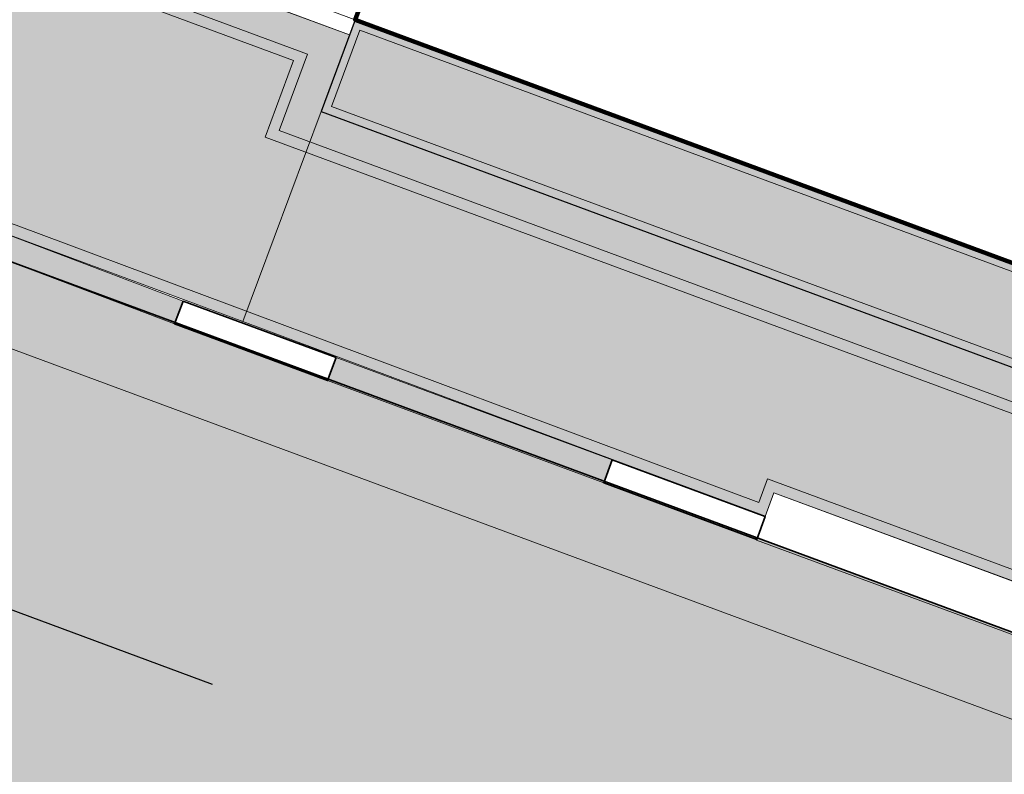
# Model space of a CAD drawing. Header units: metres. Extents: x 154038 to 155227, y 461678 to 462519.
# Tile 5 of 256: x 154439.84 to 154445.88, y 461924.56 to 461929.19. Entities that reach past the tile are written whole.
import ezdxf

# ---------------------------------------------------------------- set-up
doc = ezdxf.new("R2010")
doc.units = ezdxf.units.M
doc.linetypes.add('AM-AS', pattern=[16, 10, -2, 2, -2])
doc.linetypes.add('VH-OPSLUITBAND_100X200', pattern=[16, 8, -2, 4, -2])
for name, color, linetype, lineweight in [('B-WE-IE-TERREINAFSCHEIDING_KUNSTMATIG_MUUR-G', 1, 'IE-TERREINAFSCHEIDING_KUNSTMATIG-SO', 18), ('B-WE-OG-BEBOUWING-GV', 2, 'Continuous', 100), ('N-WE-VH-KANTOPSLUITING_ELEMENT_VERLOOPBAND-G', 252, 'Continuous', 35), ('N-WE-VH-KANTOPSLUITING_OPSLUITBAND_100X200-G', 150, 'VH-OPSLUITBAND_100X200', 0), ('N-WE-VH-KANTOPSLUITING_OPSLUITBAND_150X250-G', 140, 'VH-OPSLUITBAND_100X200', 0), ('N-WE-VH-KANTOPSLUITING_TROTTOIRBAND_130 150-G', 2, 'Continuous', 0), ('N-WE-VH-KANTVERHARDING_MOLGOOT-G', 6, 'Continuous', 18), ('N-WE-VH-KANTVERHARDING_STOEP-STREKLAAG-G', 230, 'Continuous', 18), ('N-WE-VH-KANTVERHARDING_TROTTOIR-ROLLAAG-G', 62, 'Continuous', 18), ('N-WE-VH-KANTVERHARDING_TROTTOIR-STREKLAAG-G', 220, 'Continuous', 18), ('N-WE-VH-VERHARDING_STRAATBAKSTEEN-STOEP-HV_WF-G', 6, 'Continuous', 25), ('N-WE-VH-VERHARDING_STRAATBAKSTEEN-TROTTOIR-HV_DF-G', 2, 'Continuous', 18), ('N-WE-VH-VERHARDING_STRAATBAKSTEEN_Rijbaan-KV_DF-G', 160, 'Continuous', 35)]:
    doc.layers.add(name, color=color, linetype=linetype, lineweight=lineweight)
doc.layers.add('N-PV-WEG_RIJBAAN-AS-G', color=40, linetype='AM-AS')
for name, color, linetype, lineweight, true_color in [('N-WE-VH-KANTOPSLUITING_OPSLUITBAND_150X250-V', 7, 'Continuous', 5, 0xbbbcbc), ('N-WE-VH-KANTOPSLUITING_TROTTOIRBAND_130 150-V', 7, 'Continuous', 5, 0xa7a8aa), ('N-WE-VH-KANTVERHARDING_MOLGOOT-V', 7, 'Continuous', 18, 0xb76059), ('N-WE-VH-VERHARDING_STRAATBAKSTEEN-STOEP-HV_WF-V', 7, 'Continuous', 25, 0xb33d26), ('N-WE-VH-VERHARDING_STRAATBAKSTEEN-TROTTOIR-HV_DF-V', 7, 'Continuous', 18, 0xd14124), ('N-WE-VH-VERHARDING_STRAATBAKSTEEN_Rijbaan-KV_DF-V', 7, 'Continuous', 18, 0xb33d26)]:
    doc.layers.add(name, color=color, linetype=linetype, lineweight=lineweight, true_color=true_color)
doc.linetypes.add('IE-TERREINAFSCHEIDING_KUNSTMATIG-SO', pattern='A,4,[82,NLCS.shx,S=0.75,R=90,X=0,Y=0],4,-2', length=10)

msp = doc.modelspace()

# ---------------------------------------------------------------- hatches: boundary and pattern name
at = {"layer": 'N-WE-VH-KANTOPSLUITING_OPSLUITBAND_150X250-V'}
h = msp.add_hatch(color=256, dxfattribs=at)
h.dxf.hatch_style = 1
h.paths.add_polyline_path([(154441.7832926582, 461927.1173234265), (154441.7311886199, 461926.9766636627), (154443.4237150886, 461926.349702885), (154443.475819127, 461926.4903626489)])
at = {"layer": 'N-WE-VH-KANTOPSLUITING_TROTTOIRBAND_130 150-V'}
h = msp.add_hatch(color=256, dxfattribs=at)
h.dxf.hatch_style = 1
edge = h.paths.add_edge_path()
edge.add_line((154440.8455628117, 461927.4646888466), (154439.6222244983, 461927.9278496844))
edge.add_arc((154441.2893359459, 461932.4564112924), 4.82567413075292, 163.8740724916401, 249.78969064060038, ccw=False)
edge.add_arc((154431.8220048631, 461935.5752168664), 5.148462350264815, 339.7914297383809, 365.6653792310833)
edge.add_arc((154441.7716615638, 461936.5619188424), 4.849999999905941, 159.7953599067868, 185.6614502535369, ccw=False)
edge.add_line((154437.2201060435, 461938.2369837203), (154441.3797643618, 461949.5344560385))
edge.add_line((154441.3797643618, 461949.5344560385), (154442.1762785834, 461949.2377304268))
edge.add_line((154442.1762785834, 461949.2377304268), (154442.2281013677, 461949.378494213))
edge.add_line((154442.2281013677, 461949.378494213), (154441.2901839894, 461949.7252906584))
edge.add_line((154441.2901839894, 461949.7252906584), (154437.0793362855, 461938.2887898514))
edge.add_arc((154441.7716615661, 461936.5619188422), 5.000000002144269, 159.7953599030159, 185.6614502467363)
edge.add_arc((154431.8206868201, 461935.5753850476), 4.999757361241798, -20.205279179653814, 5.662088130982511, ccw=False)
edge.add_arc((154441.288825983, 461932.4558518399), 4.97497265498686, 163.7433784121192, 249.7895621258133)
edge.add_line((154439.5701263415, 461927.7871877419), (154440.7934587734, 461927.3240290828))
edge.add_line((154440.7934587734, 461927.3240290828), (154440.8455628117, 461927.4646888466))
at = {"layer": 'N-WE-VH-KANTVERHARDING_MOLGOOT-V'}
h = msp.add_hatch(color=256, dxfattribs=at)
h.dxf.hatch_style = 1
edge = h.paths.add_edge_path()
edge.add_line((154558.5261323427, 462012.0579236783), (154538.1447152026, 461956.7832946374))
edge.add_arc((154545.1815914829, 461954.1885967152), 7.500005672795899, 159.7596241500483, 249.6977541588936)
edge.add_line((154542.5792964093, 461947.1545263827), (154612.5705789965, 461921.26090599))
edge.add_arc((154610.8357204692, 461916.5715280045), 5.000000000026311, -20.58069569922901, 69.6977974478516, ccw=False)
edge.add_line((154615.5166106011, 461914.8138967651), (154607.3144307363, 461892.9700071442))
edge.add_line((154607.3144307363, 461892.9700071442), (154598.1586490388, 461874.2199524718))
edge.add_arc((154593.6656960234, 461876.4138925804), 4.999999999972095, 249.829609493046, 333.9734223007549, ccw=False)
edge.add_line((154591.9416302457, 461871.7205358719), (154470.6032437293, 461916.293188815))
edge.add_line((154470.6032437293, 461916.293188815), (154439.5701263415, 461927.7871877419))
edge.add_arc((154441.288825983, 461932.4558518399), 4.97497265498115, 163.7433784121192, 249.7895621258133, ccw=False)
edge.add_arc((154431.8206868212, 461935.5753850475), 4.999757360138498, 339.7947208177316, 365.6620881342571)
edge.add_arc((154441.7716615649, 461936.5619188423), 5.000000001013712, 159.7953598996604, 185.6614502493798, ccw=False)
edge.add_line((154437.0793362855, 461938.2887898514), (154441.8642561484, 461951.2852487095))
edge.add_arc((154446.6796361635, 461949.8209025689), 5.033109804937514, 138.7138688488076, 163.0856024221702, ccw=False)
edge.add_arc((154439.1161319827, 461956.4129667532), 5.000000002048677, 319.1391843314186, 339.7953602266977)
edge.add_line((154443.8084572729, 461954.6860957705), (154451.475256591, 461975.5186401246))
edge.add_arc((154456.1675818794, 461973.7917691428), 4.999999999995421, 69.6977974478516, 159.7953602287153, ccw=False)
edge.add_line((154457.9024404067, 461978.4811471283), (154462.1537891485, 461976.9083396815))
edge.add_arc((154461.1128740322, 461974.0947128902), 3.000000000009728, -20.343793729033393, 69.69779744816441, ccw=False)
edge.add_line((154463.9257444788, 461973.0517556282), (154454.9463861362, 461948.834299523))
edge.add_line((154454.9463861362, 461948.834299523), (154460.1033152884, 461946.9222112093))
edge.add_line((154460.1033152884, 461946.9222112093), (154469.0855757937, 461971.1474944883))
edge.add_arc((154471.8984462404, 461970.1045372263), 2.999999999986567, 69.69779744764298, 159.6562062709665, ccw=False)
edge.add_line((154472.9393613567, 461972.9181640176), (154528.8469925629, 461952.2348599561))
edge.add_line((154528.8469925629, 461952.2348599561), (154530.7500912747, 461957.3960847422))
edge.add_line((154530.7500912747, 461957.3960847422), (154472.5958461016, 461978.9095663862))
edge.add_line((154472.5958461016, 461978.9095663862), (154472.432542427, 461978.4681513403))
edge.add_arc((154471.49466683, 461978.8151230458), 0.9999999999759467, 250.21521438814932, 339.69779744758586, ccw=False)
edge.add_line((154471.1561787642, 461977.8741523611), (154468.36, 461978.88))
edge.add_line((154468.36, 461978.88), (154467.64, 461979.139))
edge.add_line((154467.64, 461979.139), (154467.2680000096, 461979.2740000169))
edge.add_arc((154469.0837774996, 461984.2334361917), 5.281387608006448, 242.7308652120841, 249.89101861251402, ccw=False)
edge.add_arc((154468.2698999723, 461982.4281780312), 3.305490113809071, 230.3797217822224, 240.9332579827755, ccw=False)
edge.add_arc((154469.0104470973, 461983.3785839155), 4.509961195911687, 218.9080785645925, 230.8324608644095, ccw=False)
edge.add_arc((154467.8232880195, 461982.4876780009), 3.027067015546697, 207.7975850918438, 219.8991842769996, ccw=False)
edge.add_line((154465.1455426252, 461981.0760072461), (154457.423, 461983.933))
edge.add_line((154457.423, 461983.933), (154456.332, 461984.306))
edge.add_line((154456.332, 461984.306), (154455.923, 461984.497))
edge.add_line((154455.923, 461984.497), (154455.4459998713, 461984.8160000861))
edge.add_arc((154464.4070690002, 461995.3063009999), 13.79663630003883, 224.1754810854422, 229.4952450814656, ccw=False)
edge.add_line((154454.5119988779, 461985.692001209), (154453.5950010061, 461986.679998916))
edge.add_arc((154491.6295770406, 462020.2798619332), 50.75017013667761, 218.5878924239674, 221.4574793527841, ccw=False)
edge.add_arc((154455.8077064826, 461991.8448703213), 5.015957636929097, 159.8651198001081, 219.9169442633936, ccw=False)
edge.add_line((154451.0982997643, 461993.5715200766), (154454.1116968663, 462001.743838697))
edge.add_line((154454.1116968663, 462001.743838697), (154454.5791233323, 462001.5715500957))
edge.add_line((154454.5791233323, 462001.5715500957), (154457.1723587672, 462008.6090422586))
edge.add_line((154457.1723587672, 462008.6090422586), (154456.7032154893, 462008.7819716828))
edge.add_line((154456.7032154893, 462008.7819716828), (154454.2828790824, 462002.2136259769))
edge.add_line((154454.2828790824, 462002.2136259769), (154453.8155327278, 462002.3858850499))
edge.add_line((154453.8155327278, 462002.3858850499), (154450.6290199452, 461993.7440792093))
edge.add_arc((154455.8077064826, 461991.8448703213), 5.515957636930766, 159.8602134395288, 219.8554219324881)
edge.add_arc((154491.6295770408, 462020.279861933), 51.2501701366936, 218.5942377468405, 221.4643651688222)
edge.add_line((154453.2243554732, 461986.3443511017), (154454.1493766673, 461985.3477088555))
edge.add_arc((154464.407069, 461995.3063010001), 14.29663630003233, 224.1523700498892, 229.6141390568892)
edge.add_line((154455.1438215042, 461984.4165785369), (154455.6768118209, 461984.0601342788))
edge.add_line((154455.6768118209, 461984.0601342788), (154456.1448021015, 461983.8415862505))
edge.add_line((154456.1448021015, 461983.8415862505), (154457.255355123, 461983.4619013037))
edge.add_line((154457.255355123, 461983.4619013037), (154464.8002967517, 461980.6706129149))
edge.add_arc((154467.8232880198, 461982.4876780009), 3.527067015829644, 211.0093109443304, 219.8280945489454)
edge.add_arc((154469.0104470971, 461983.3785839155), 5.009961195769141, 218.9569461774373, 230.8100705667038)
edge.add_arc((154468.2698999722, 461982.4281780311), 3.805490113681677, 230.4097300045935, 241.0528473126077)
edge.add_arc((154469.0837775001, 461984.2334361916), 5.781387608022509, 242.6541068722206, 249.8982256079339)
edge.add_line((154467.0967794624, 461978.8042298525), (154467.4700940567, 461978.6687527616))
edge.add_line((154467.4700940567, 461978.6687527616), (154468.1907559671, 461978.4095146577))
edge.add_line((154468.1907559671, 461978.4095146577), (154470.9869347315, 461977.4036670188))
edge.add_arc((154471.4946418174, 461978.81567688), 1.500512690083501, 250.2232713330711, 338.5576739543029)
edge.add_line((154472.8912980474, 461978.2671427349), (154530.1081702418, 461957.1004389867))
edge.add_line((154530.1081702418, 461957.1004389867), (154528.5510458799, 461952.8775004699))
edge.add_line((154528.5510458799, 461952.8775004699), (154473.1128472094, 461973.3871018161))
edge.add_arc((154471.8984462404, 461970.1045372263), 3.499999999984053, 69.6977974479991, 159.6562062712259)
edge.add_line((154468.6167640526, 461971.3213206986), (154459.8083297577, 461947.5648491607))
edge.add_line((154459.8083297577, 461947.5648491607), (154455.5890240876, 461949.1292850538))
edge.add_line((154455.5890240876, 461949.1292850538), (154464.39455622, 461972.8779294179))
edge.add_arc((154461.1128740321, 461974.0947128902), 3.500000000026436, 339.6562062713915, 429.6977974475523)
edge.add_line((154462.3272750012, 461977.37727748), (154458.0759262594, 461978.9500849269))
edge.add_arc((154456.1675818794, 461973.7917691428), 5.500000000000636, 69.69779744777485, 159.7953602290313)
edge.add_line((154451.0060240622, 461975.6913272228), (154443.3392247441, 461954.8587828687))
edge.add_arc((154439.1154922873, 461956.4132842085), 4.500709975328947, 319.1931473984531, 339.79438015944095, ccw=False)
edge.add_arc((154446.6524531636, 461949.8401276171), 5.500000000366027, 138.6738795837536, 162.7551453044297)
edge.add_line((154441.399697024, 461951.4706345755), (154436.6101037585, 461938.4614769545))
edge.add_arc((154441.771661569, 461936.5619188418), 5.50000000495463, 159.7953598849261, 185.6614502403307)
edge.add_arc((154431.8165160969, 461935.5759169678), 4.503855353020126, -20.18589928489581, 5.6501903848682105, ccw=False)
edge.add_arc((154441.2873598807, 461932.4542087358), 5.472923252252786, 163.3560262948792, 249.787689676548)
edge.add_line((154439.3964658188, 461927.3183146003), (154470.43020987, 461915.8240835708))
edge.add_line((154470.43020987, 461915.8240835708), (154591.7692236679, 461871.251200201))
edge.add_arc((154593.6656960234, 461876.4138925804), 5.499999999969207, 249.8296094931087, 333.9734223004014)
edge.add_line((154598.6079443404, 461874.0005584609), (154607.7741604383, 461892.7719816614))
edge.add_line((154607.7741604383, 461892.7719816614), (154615.9846996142, 461914.6381336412))
edge.add_arc((154610.8357204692, 461916.5715280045), 5.499999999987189, 339.4193043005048, 429.6977974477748)
edge.add_line((154612.7440648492, 461921.7298437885), (154542.752782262, 461947.6234641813))
edge.add_arc((154545.1815841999, 461954.1885933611), 7.000000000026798, 159.7595533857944, 249.6977974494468, ccw=False)
edge.add_line((154538.6138409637, 461956.6103177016), (154558.9952474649, 462011.8849178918))
edge.add_line((154558.9952474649, 462011.8849178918), (154563.3713801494, 462023.7530320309))
edge.add_arc((154558.2110114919, 462025.6558175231), 5.499999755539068, 339.7595293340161, 385.4804184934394)
edge.add_arc((154573.5574626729, 462032.9692587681), 11.49999985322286, 159.6887863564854, 205.4804028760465, ccw=False)
edge.add_line((154562.772521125, 462036.9611295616), (154575.568019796, 462071.5294537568))
edge.add_line((154575.568019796, 462071.5294537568), (154579.1317401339, 462070.2104020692))
edge.add_line((154579.1317401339, 462070.2104020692), (154565.8156519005, 462034.2355859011))
edge.add_arc((154570.9778553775, 462032.3283567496), 5.503259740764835, 159.7227309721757, 249.6481372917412)
edge.add_line((154569.063907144, 462027.1686406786), (154573.604097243, 462025.4875655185))
edge.add_line((154573.604097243, 462025.4875655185), (154634.4795689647, 462002.9474865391))
edge.add_arc((154636.3893216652, 462008.1052810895), 5.500000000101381, 249.6821537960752, 339.7069589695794)
edge.add_line((154641.5479425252, 462006.197761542), (154651.8691853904, 462034.1101249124))
edge.add_line((154651.8691853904, 462034.1101249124), (154656.0898751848, 462032.5494271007))
edge.add_line((154656.0898751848, 462032.5494271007), (154645.7663049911, 462004.6307697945))
edge.add_arc((154650.9249258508, 462002.723250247), 5.49999999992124, 159.7069589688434, 249.6821538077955)
edge.add_line((154649.0151731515, 461997.5654556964), (154658.5575440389, 461994.032246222))
edge.add_line((154658.5575440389, 461994.032246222), (154658.7366684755, 461994.4990962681))
edge.add_line((154658.7366684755, 461994.4990962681), (154649.1887870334, 461998.0343461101))
edge.add_arc((154650.924925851, 462002.7232502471), 4.999999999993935, 159.706958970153, 249.6821538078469, ccw=False)
edge.add_line((154646.2352705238, 462004.4573589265), (154656.7322515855, 462032.8449817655))
edge.add_line((154656.7322515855, 462032.8449817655), (154651.5736307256, 462034.7525013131))
edge.add_line((154651.5736307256, 462034.7525013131), (154641.0789769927, 462006.3711724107))
edge.add_arc((154636.3899779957, 462008.1038537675), 4.998889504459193, 249.66941869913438, 339.7196940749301, ccw=False)
edge.add_line((154634.6531828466, 462003.4163769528), (154573.7777367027, 462025.9564464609))
edge.add_line((154573.7777367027, 462025.9564464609), (154569.2375292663, 462027.637528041))
edge.add_arc((154570.9736680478, 462032.3264320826), 4.999999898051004, 159.6888058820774, 249.68215381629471, ccw=False)
edge.add_line((154566.2845624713, 462034.0620264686), (154579.7742101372, 462070.5057532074))
edge.add_line((154579.7742101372, 462070.5057532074), (154575.2726686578, 462072.1719237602))
edge.add_line((154575.2726686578, 462072.1719237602), (154562.3036105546, 462037.1346889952))
edge.add_arc((154573.5981678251, 462032.9710962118), 12.03754662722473, 159.7642423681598, 205.404948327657)
edge.add_arc((154558.2106578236, 462025.6558013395), 5.00032598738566, -20.23889693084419, 25.47884261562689, ccw=False)
edge.add_line((154562.9022556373, 462023.9260123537), (154558.5261323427, 462012.0579236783))
at = {"layer": 'N-WE-VH-VERHARDING_STRAATBAKSTEEN-STOEP-HV_WF-V'}
h = msp.add_hatch(color=256, dxfattribs=at)
h.dxf.hatch_style = 1
h.paths.add_polyline_path([(154450.9241863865, 461925.8479602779), (154441.9000972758, 461929.1899639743), (154441.6917765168, 461928.6274240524), (154450.7158690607, 461925.2854907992)])
at = {"layer": 'N-WE-VH-VERHARDING_STRAATBAKSTEEN-TROTTOIR-HV_DF-V'}
h = msp.add_hatch(color=256, dxfattribs=at)
h.dxf.hatch_style = 1
h.paths.add_polyline_path([(154443.557, 461941.838), (154443.696, 461942.213), (154443.977, 461942.109), (154443.838, 461941.734)], flags=17)
h.paths.add_polyline_path([(154439.617, 461943.298), (154439.335, 461943.403), (154439.474, 461943.778), (154439.756, 461943.673)], flags=16)
h.paths.add_polyline_path([(154438.593, 461940.539), (154438.454, 461940.164), (154438.173, 461940.268), (154438.312, 461940.643)], flags=16)
h.paths.add_polyline_path([(154443.987, 461943.001), (154444.126, 461943.376), (154444.407, 461943.272), (154444.268, 461942.897)], flags=17)
h.paths.add_polyline_path([(154440.359, 461945.3), (154440.078, 461945.405), (154440.217, 461945.78), (154440.498, 461945.675)], flags=16)
edge = h.paths.add_edge_path()
edge.add_line((154443.557, 461941.838), (154443.6955777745, 461942.2131562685))
edge.add_line((154443.6955777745, 461942.2131562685), (154443.987, 461943.001))
edge.add_line((154443.987, 461943.001), (154444.1259386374, 461943.3760227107))
edge.add_line((154444.1259386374, 461943.3760227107), (154445.479, 461947.033))
edge.add_line((154445.479, 461947.033), (154445.627, 461947.432))
edge.add_line((154445.627, 461947.432), (154441.6882861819, 461948.8850819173))
edge.add_line((154441.6882861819, 461948.8850819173), (154441.542, 461948.492))
edge.add_line((154441.542, 461948.492), (154441.261, 461948.596))
edge.add_line((154441.261, 461948.596), (154441.4080000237, 461948.9909999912))
edge.add_line((154441.4080000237, 461948.9909999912), (154441.2069962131, 461949.0652243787))
edge.add_line((154441.2069962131, 461949.0652243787), (154437.2201060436, 461938.2369837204))
edge.add_arc((154441.7716615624, 461936.5619188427), 4.8499999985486, 159.7953599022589, 185.6614502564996)
edge.add_arc((154431.8220048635, 461935.5752168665), 5.148462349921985, -20.208570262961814, 5.665379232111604, ccw=False)
edge.add_arc((154441.2893163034, 461932.4564013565), 4.825658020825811, 163.8738943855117, 249.7898687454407)
edge.add_line((154439.6222244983, 461927.9278496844), (154441.2131453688, 461927.3385094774))
edge.add_line((154441.2131453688, 461927.3385094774), (154441.6914213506, 461928.6275555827))
edge.add_line((154441.6914213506, 461928.6275555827), (154441.865311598, 461929.0962092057))
edge.add_line((154441.865311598, 461929.0962092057), (154439.3022994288, 461930.0470964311))
edge.add_arc((154440.0327561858, 461932.0159623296), 2.099999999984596, 160.6539472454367, 249.64495412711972, ccw=False)
edge.add_line((154438.05133271, 461932.7116353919), (154440.190580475, 461938.4786790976))
edge.add_arc((154441.2218911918, 461938.0960589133), 1.100000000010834, 69.65244431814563, 159.6449553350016, ccw=False)
edge.add_line((154441.6043765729, 461939.1274196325), (154442.4390337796, 461938.8178827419))
edge.add_line((154442.4390337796, 461938.8178827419), (154442.54, 461939.091))
edge.add_line((154442.54, 461939.091), (154443.557, 461941.838))
h = msp.add_hatch(color=256, dxfattribs=at)
h.dxf.hatch_style = 1
h.paths.add_polyline_path([(154441.6914213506, 461928.6275555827), (154441.2131453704, 461927.3385094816), (154444.41355, 461926.143), (154444.4672, 461926.2884), (154465.9097785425, 461918.3494584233), (154465.9808426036, 461918.5370078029), (154466.3113088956, 461918.4157037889), (154466.8165433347, 461919.7490979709), (154466.4864615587, 461919.8714167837), (154466.5572930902, 461920.0583524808), (154464.39318455, 461920.8598129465), (154464.1806884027, 461920.2990029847)])
at = {"layer": 'N-WE-VH-VERHARDING_STRAATBAKSTEEN_Rijbaan-KV_DF-V'}
h = msp.add_hatch(color=256, dxfattribs=at)
h.dxf.hatch_style = 1
edge = h.paths.add_edge_path()
edge.add_line((154439.5701263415, 461927.7871877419), (154470.6032437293, 461916.293188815))
edge.add_line((154470.6032437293, 461916.293188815), (154470.0905525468, 461916.4815216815))
edge.add_line((154470.0905525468, 461916.4815216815), (154591.9416302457, 461871.7205358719))
edge.add_arc((154593.6656960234, 461876.4138925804), 4.999999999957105, 249.829609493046, 333.9734223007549)
edge.add_line((154598.1586490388, 461874.2199524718), (154607.3144307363, 461892.9700071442))
edge.add_line((154607.3144307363, 461892.9700071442), (154615.5166106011, 461914.8138967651))
edge.add_arc((154610.8357204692, 461916.5715280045), 5.000000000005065, 339.419304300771, 429.6977974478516)
edge.add_line((154612.5705789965, 461921.26090599), (154542.5792964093, 461947.1545263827))
edge.add_arc((154545.1815914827, 461954.1885967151), 7.500005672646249, 159.7596241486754, 249.6977541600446, ccw=False)
edge.add_line((154538.1447152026, 461956.7832946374), (154562.9038417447, 462023.9303331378))
edge.add_arc((154558.2107143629, 462025.6558096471), 5.000271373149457, 339.8135298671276, 385.4790353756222)
edge.add_arc((154573.5981678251, 462032.9710962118), 12.03754662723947, 159.7642423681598, 205.404948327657, ccw=False)
edge.add_line((154562.3036105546, 462037.1346889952), (154575.2726686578, 462072.1719237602))
edge.add_line((154575.2726686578, 462072.1719237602), (154579.7742101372, 462070.5057532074))
edge.add_line((154579.7742101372, 462070.5057532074), (154566.2845624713, 462034.0620264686))
edge.add_arc((154570.9736680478, 462032.3264320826), 4.999999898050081, 159.6888058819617, 249.6821538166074)
edge.add_line((154569.2375292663, 462027.637528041), (154573.7777367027, 462025.9564464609))
edge.add_line((154573.7777367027, 462025.9564464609), (154634.6531828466, 462003.4163769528))
edge.add_arc((154636.3899779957, 462008.1038537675), 4.998889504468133, 249.6694186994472, 339.7196940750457)
edge.add_line((154641.0789769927, 462006.3711724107), (154651.5736307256, 462034.7525013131))
edge.add_line((154651.5736307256, 462034.7525013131), (154656.7322515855, 462032.8449817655))
edge.add_line((154656.7322515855, 462032.8449817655), (154647.9919516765, 462009.2080583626))
edge.add_line((154647.9919516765, 462009.2080583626), (154646.2352705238, 462004.4573589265))
edge.add_arc((154650.9249258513, 462002.7232502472), 5.000000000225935, 159.7069589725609, 249.6821538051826)
edge.add_line((154649.1887870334, 461998.0343461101), (154658.7366684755, 461994.499096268))
edge.add_arc((154660.4665654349, 461999.2017124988), 5.01070283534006, 249.8035297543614, 339.7268731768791)
edge.add_line((154665.1668630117, 461997.4655254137), (154659.7767825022, 461983.0241389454))
edge.add_arc((154655.0540404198, 461984.6659998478), 5.00000000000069, 340.8299967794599, 429.6821537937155)
edge.add_line((154656.7901792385, 461989.3549039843), (154644.7525067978, 461993.812037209))
edge.add_arc((154643.7108235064, 461990.9986947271), 3.000000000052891, 69.68215379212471, 159.7069589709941)
edge.add_line((154640.8970303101, 461992.0391599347), (154638.3574152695, 461985.1711248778))
edge.add_line((154638.3574152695, 461985.1711248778), (154639.0138619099, 461984.9280654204))
edge.add_line((154639.0138619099, 461984.9280654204), (154621.3957129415, 461937.2822361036))
edge.add_line((154621.3957129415, 461937.2822361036), (154616.2369078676, 461939.18925747))
edge.add_line((154616.2369078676, 461939.18925747), (154633.0368091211, 461984.6222498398))
edge.add_line((154633.0368091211, 461984.6222498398), (154635.7587960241, 461991.9832844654))
edge.add_arc((154631.0296758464, 461993.5729714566), 4.989156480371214, 341.4200028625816, 429.8330297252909)
edge.add_line((154632.7497230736, 461998.2562523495), (154572.3374827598, 462020.6248127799))
edge.add_arc((154570.6126869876, 462015.931697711), 5.000024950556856, 69.82080265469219, 159.7594348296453)
edge.add_line((154565.9214219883, 462017.6615191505), (154543.8729118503, 461957.8657154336))
edge.add_arc((154548.5641570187, 461956.135912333), 4.999999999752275, 159.7595533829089, 249.6977974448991)
edge.add_line((154546.8292984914, 461951.4465343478), (154551.5089082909, 461949.7152896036))
edge.add_line((154551.5089082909, 461949.7152896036), (154604.8372906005, 461929.986191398))
edge.add_line((154604.8372906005, 461929.986191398), (154604.5944104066, 461929.3296784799))
edge.add_line((154604.5944104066, 461929.3296784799), (154615.9324448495, 461925.1351166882))
edge.add_arc((154612.0217732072, 461917.9894568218), 8.145784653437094, -20.155145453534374, 61.309025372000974, ccw=False)
edge.add_line((154619.6687348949, 461915.1827176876), (154607.5230941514, 461882.4581043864))
edge.add_line((154607.5230941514, 461882.4581043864), (154599.7785074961, 461866.5980251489))
edge.add_arc((154597.0827356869, 461867.9143892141), 2.999999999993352, 249.8296094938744, 333.9734223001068, ccw=False)
edge.add_line((154596.0482962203, 461865.0983751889), (154522.8919939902, 461891.9717378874))
edge.add_line((154522.8919939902, 461891.9717378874), (154517.7156948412, 461893.8732085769))
edge.add_line((154517.7156948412, 461893.8732085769), (154468.4354494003, 461911.9758992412))
edge.add_line((154468.4354494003, 461911.9758992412), (154436.0776808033, 461923.9620591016))
edge.add_arc((154435.035717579, 461921.1488202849), 3.000000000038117, 69.67645264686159, 132.4726612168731)
edge.add_arc((154433.6852409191, 461922.6240195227), 0.9999999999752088, 132.472662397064, 187.9450799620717)
edge.add_arc((154437.646844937, 461923.1769151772), 4.99999999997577, 187.9450838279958, 247.6655459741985)
edge.add_line((154435.7467826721, 461918.5520083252), (154422.4121162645, 461923.9966564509))
edge.add_line((154422.4121162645, 461923.9966564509), (154421.5387925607, 461924.3197331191))
edge.add_arc((154423.2577357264, 461929.4971732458), 5.455332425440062, 251.6335042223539, 335.0370103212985)
edge.add_line((154428.20343421, 461927.194844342), (154431.3512072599, 461935.74810361))
edge.add_arc((154436.04755767, 461934.01921082), 5.004475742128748, 134.0389404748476, 159.7895530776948, ccw=False)
edge.add_arc((154429.1095388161, 461941.2213395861), 4.995880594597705, 313.8207778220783, 339.8007154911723)
edge.add_line((154433.7981594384, 461939.4963295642), (154438.5888695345, 461952.5191686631))
edge.add_arc((154433.9969456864, 461954.497611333), 5.000000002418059, 336.691076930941, 360.9168408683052)
edge.add_arc((154443.7825352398, 461954.6542126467), 4.786842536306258, 159.3300554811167, 180.9168408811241, ccw=False)
edge.add_line((154439.3038249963, 461956.343891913), (154448.118844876, 461980.2964286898))
edge.add_arc((154443.427120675, 461982.0249335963), 5.000000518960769, 339.7754100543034, 429.697795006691)
edge.add_line((154445.1619795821, 461986.7143119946), (154443.4713610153, 461987.3397646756))
edge.add_line((154443.4713610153, 461987.3397646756), (154460.0284424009, 462032.2598463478))
edge.add_line((154460.0284424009, 462032.2598463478), (154461.7082770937, 462036.7993996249))
edge.add_line((154461.7082770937, 462036.7993996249), (154485.2509095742, 462100.6452956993))
edge.add_line((154485.2509095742, 462100.6452956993), (154490.4112600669, 462098.7424602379))
edge.add_line((154490.4112600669, 462098.7424602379), (154487.4704912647, 462090.7673104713))
edge.add_line((154487.4704912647, 462090.7673104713), (154487.0014044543, 462090.9402191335))
edge.add_line((154487.0014044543, 462090.9402191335), (154485.5372931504, 462086.9698303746))
edge.add_line((154485.5372931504, 462086.9698303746), (154486.006436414, 462086.7969009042))
edge.add_line((154486.006436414, 462086.7969009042), (154483.4116809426, 462079.7601139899))
edge.add_line((154483.4116809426, 462079.7601139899), (154482.9425376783, 462079.9330434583))
edge.add_line((154482.9425376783, 462079.9330434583), (154481.4212140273, 462075.8073250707))
edge.add_line((154481.4212140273, 462075.8073250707), (154481.8903572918, 462075.634395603))
edge.add_line((154481.8903572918, 462075.634395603), (154479.2953784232, 462068.5976568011))
edge.add_line((154479.2953784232, 462068.5976568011), (154478.8264474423, 462068.7705080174))
edge.add_line((154478.8264474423, 462068.7705080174), (154477.5683829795, 462065.3580026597))
edge.add_line((154477.5683829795, 462065.3580026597), (154478.0374057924, 462065.1854730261))
edge.add_line((154478.0374057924, 462065.1854730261), (154475.4426311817, 462058.1486343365))
edge.add_line((154475.4426311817, 462058.1486343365), (154474.9740845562, 462058.3213361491))
edge.add_line((154474.9740845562, 462058.3213361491), (154474.1103155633, 462055.9797738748))
edge.add_line((154474.1103155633, 462055.9797738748), (154474.5791570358, 462055.8069556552))
edge.add_line((154474.5791570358, 462055.8069556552), (154471.9846909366, 462048.7699880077))
edge.add_line((154471.9846909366, 462048.7699880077), (154471.5155476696, 462048.9429174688))
edge.add_line((154471.5155476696, 462048.9429174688), (154470.6146857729, 462046.5008114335))
edge.add_line((154470.6146857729, 462046.5008114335), (154471.0838290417, 462046.3278819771))
edge.add_line((154471.0838290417, 462046.3278819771), (154468.4890393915, 462039.291025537))
edge.add_line((154468.4890393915, 462039.291025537), (154468.0203144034, 462039.4638008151))
edge.add_line((154468.0203144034, 462039.4638008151), (154463.7442850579, 462027.86724917))
edge.add_line((154463.7442850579, 462027.86724917), (154464.2080790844, 462027.6962915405))
edge.add_line((154464.2080790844, 462027.6962915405), (154461.6142399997, 462020.6590933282))
edge.add_line((154461.6142399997, 462020.6590933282), (154461.1451235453, 462020.8320955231))
edge.add_line((154461.1451235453, 462020.8320955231), (154460.2537501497, 462018.4137607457))
edge.add_line((154460.2537501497, 462018.4137607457), (154460.722893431, 462018.2408313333))
edge.add_line((154460.722893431, 462018.2408313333), (154458.1287677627, 462011.2038214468))
edge.add_line((154458.1287677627, 462011.2038214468), (154457.6625552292, 462011.3756705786))
edge.add_line((154457.6625552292, 462011.3756705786), (154456.7032087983, 462008.7819535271))
edge.add_line((154456.7032087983, 462008.7819535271), (154457.1723587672, 462008.6090422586))
edge.add_line((154457.1723587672, 462008.6090422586), (154454.5791233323, 462001.5715500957))
edge.add_line((154454.5791233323, 462001.5715500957), (154454.1116968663, 462001.743838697))
edge.add_line((154454.1116968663, 462001.743838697), (154451.0982997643, 461993.5715200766))
edge.add_arc((154455.8077064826, 461991.8448703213), 5.015957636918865, 159.8651198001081, 219.9169442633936)
edge.add_line((154451.9605902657, 461988.6262482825), (154453.5950010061, 461986.679998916))
edge.add_line((154453.5950010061, 461986.679998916), (154454.5119988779, 461985.692001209))
edge.add_arc((154464.4070690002, 461995.3063009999), 13.79663630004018, 224.1754810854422, 229.4952450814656)
edge.add_line((154455.4459998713, 461984.8160000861), (154455.923, 461984.497))
edge.add_line((154455.923, 461984.497), (154456.332, 461984.306))
edge.add_line((154456.332, 461984.306), (154457.423, 461983.933))
edge.add_line((154457.423, 461983.933), (154465.1455426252, 461981.0760072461))
edge.add_arc((154467.8232880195, 461982.4876780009), 3.02706701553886, 207.7975850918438, 219.8991842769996)
edge.add_arc((154469.0104470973, 461983.3785839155), 4.50996119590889, 218.9080785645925, 230.8324608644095)
edge.add_arc((154468.2698999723, 461982.4281780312), 3.305490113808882, 230.3797217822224, 240.9332579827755)
edge.add_arc((154469.0837774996, 461984.2334361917), 5.281387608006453, 242.7308652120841, 249.891018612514)
edge.add_line((154467.2680000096, 461979.2740000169), (154467.64, 461979.139))
edge.add_line((154467.64, 461979.139), (154468.36, 461978.88))
edge.add_line((154468.36, 461978.88), (154471.1561787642, 461977.8741523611))
edge.add_arc((154471.49466683, 461978.8151230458), 0.9999999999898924, 250.2152143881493, 339.6977974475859)
edge.add_line((154472.432542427, 461978.4681513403), (154472.5958461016, 461978.9095663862))
edge.add_line((154472.5958461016, 461978.9095663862), (154530.7500912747, 461957.3960847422))
edge.add_line((154530.7500912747, 461957.3960847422), (154528.8469925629, 461952.2348599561))
edge.add_line((154528.8469925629, 461952.2348599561), (154472.9393613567, 461972.9181640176))
edge.add_arc((154471.8984462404, 461970.1045372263), 3.000000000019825, 69.6977974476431, 159.6562062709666)
edge.add_line((154469.0855757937, 461971.1474944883), (154460.1033152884, 461946.9222112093))
edge.add_line((154460.1033152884, 461946.9222112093), (154454.9463861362, 461948.834299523))
edge.add_line((154454.9463861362, 461948.834299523), (154463.9257444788, 461973.0517556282))
edge.add_arc((154461.1128740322, 461974.0947128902), 2.999999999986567, 339.6562062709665, 429.6977974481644)
edge.add_line((154462.1537891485, 461976.9083396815), (154457.9024404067, 461978.4811471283))
edge.add_arc((154456.1675818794, 461973.7917691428), 5.000000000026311, 69.69779744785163, 159.7953602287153)
edge.add_line((154451.475256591, 461975.5186401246), (154443.8084572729, 461954.6860957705))
edge.add_arc((154439.1161319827, 461956.4129667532), 5.000000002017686, 319.13918433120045, 339.79536022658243, ccw=False)
edge.add_arc((154446.6796361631, 461949.8209025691), 5.033109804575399, 138.7138688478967, 163.0856024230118)
edge.add_line((154441.8642561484, 461951.2852487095), (154437.0793362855, 461938.2887898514))
edge.add_arc((154441.7716615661, 461936.5619188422), 5.000000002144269, 159.7953599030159, 185.6614502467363)
edge.add_arc((154431.8206868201, 461935.5753850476), 4.999757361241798, -20.205279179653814, 5.662088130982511, ccw=False)
edge.add_arc((154441.2888259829, 461932.4558518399), 4.974972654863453, 163.7433784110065, 249.7895621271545)

# ---------------------------------------------------------------- linework, layer by layer
at = {"layer": 'B-WE-IE-TERREINAFSCHEIDING_KUNSTMATIG_MUUR-G'}
msp.add_polyline3d([(154470.6247, 461916.2877, 0), (154465.8827, 461918.0294, 0), (154457.112, 461921.2898, 0), (154457.0197, 461921.3238, 0), (154444.3599, 461925.9976, 0), (154444.4672, 461926.2884, 0), (154457.1271, 461921.6146, 0), (154457.2197, 461921.5805, 0), (154465.9902, 461918.3202, 0), (154470.7316, 461916.5787, 0)], close=True, dxfattribs=at)
at = {"layer": 'B-WE-OG-BEBOUWING-GV'}
msp.add_lwpolyline([(154474.5880118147, 461927.0532454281), (154467.877, 461929.539), (154466.73, 461929.964), (154455.0599999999, 461934.2499999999), (154453.965, 461934.657), (154449.87, 461936.1799999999), (154449.8016192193, 461935.9965709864), (154445.07, 461937.735), (154441.9, 461929.19), (154450.924, 461925.848), (154451.629, 461927.751), (154453.85, 461926.928), (154453.146, 461925.025), (154462.17, 461921.6829999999), (154462.874, 461923.587), (154465.09, 461922.767), (154464.385, 461920.863), (154471.341, 461918.287)], close=True, dxfattribs=at)
msp.add_lwpolyline([(154462.17, 461921.6829999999), (154453.146, 461925.025), (154453.85, 461926.928), (154451.629, 461927.751), (154450.924, 461925.848), (154441.9, 461929.19), (154445.07, 461937.735), (154449.8016192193, 461935.9965709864), (154449.87, 461936.1799999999), (154453.965, 461934.657), (154455.0599999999, 461934.2499999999), (154466.73, 461929.964)], dxfattribs=at)
at = {"layer": 'N-PV-WEG_RIJBAAN-AS-G'}
for points in [[(154431.6468395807, 461928.5890296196), (154469.9086016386, 461914.4176962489)], [(154469.7756891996, 461914.0403695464), (154432.51676903, 461927.8402718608)]]:
    msp.add_lwpolyline(points, dxfattribs=at)
at = {"layer": 'N-WE-VH-KANTOPSLUITING_ELEMENT_VERLOOPBAND-G'}
for points in [[(154440.8455617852, 461927.4646860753), (154440.7934598, 461927.324031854), (154441.7311886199, 461926.9766636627), (154441.7832926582, 461927.1173234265)], [(154443.475819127, 461926.4903626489), (154443.4237150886, 461926.349702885), (154444.3614459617, 461926.0023402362), (154444.41355, 461926.143)]]:
    msp.add_lwpolyline(points, close=True, dxfattribs=at)
at = {"layer": 'N-WE-VH-KANTOPSLUITING_OPSLUITBAND_100X200-G'}
msp.add_lwpolyline([(154441.569727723, 461939.0336141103), (154442.40431886, 461938.7239776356), (154442.4390337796, 461938.8178827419), (154441.6043765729, 461939.1274196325, 0.4141752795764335), (154440.190580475, 461938.4786790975), (154438.0638902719, 461932.746419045, 0.4142135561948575), (154439.3022994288, 461930.0470964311), (154441.8653114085, 461929.096209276), (154441.9000928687, 461929.1899656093), (154439.3370830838, 461930.1408519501, -0.4142135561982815), (154438.1576457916, 461932.7116353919), (154440.2843359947, 461938.4438954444, -0.4142135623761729)], format="xyb", close=True, dxfattribs=at)
at = {"layer": 'N-WE-VH-KANTOPSLUITING_OPSLUITBAND_150X250-G'}
msp.add_lwpolyline([(154441.7832926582, 461927.1173234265), (154441.7311886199, 461926.9766636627), (154443.4237150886, 461926.349702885), (154443.475819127, 461926.4903626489)], close=True, dxfattribs=at)
at = {"layer": 'N-WE-VH-KANTOPSLUITING_TROTTOIRBAND_130 150-G'}
msp.add_lwpolyline([(154440.8455628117, 461927.4646888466), (154439.6222244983, 461927.9278496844, -0.3934852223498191), (154436.6535348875, 461933.7967393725, 0.1133785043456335), (154436.945319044, 461936.0834652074, -0.1133437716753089), (154437.2201060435, 461938.2369837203), (154441.3797643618, 461949.5344560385), (154442.1762785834, 461949.2377304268), (154442.2281013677, 461949.378494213), (154441.2901839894, 461949.7252906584), (154437.0793362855, 461938.2887898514, 0.1133437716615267), (154436.7960507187, 461936.0686676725, -0.113349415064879), (154436.5127651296, 461933.8485455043, 0.3941432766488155), (154439.5701263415, 461927.7871877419), (154440.7934587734, 461927.3240290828)], format="xyb", close=True, dxfattribs=at)
at = {"layer": 'N-WE-VH-KANTVERHARDING_MOLGOOT-G'}
for points in [[(154528.5510458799, 461952.8775004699), (154473.1128472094, 461973.3871018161, 0.4140009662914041), (154468.6167640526, 461971.3213206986), (154459.8083297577, 461947.5648491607), (154455.5890240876, 461949.1292850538), (154464.39455622, 461972.8779294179, 0.4144261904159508), (154462.3272750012, 461977.37727748), (154458.0759262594, 461978.9500849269, 0.4147123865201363), (154451.0060240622, 461975.6913272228), (154443.3392247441, 461954.8587828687, -0.09013272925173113), (154442.5221557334, 461953.4720201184, 0.1054627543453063), (154441.399697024, 461951.4706345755), (154436.6101037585, 461938.4614769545, 0.1133437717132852), (154436.2984896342, 461936.0193425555, -0.1132111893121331), (154436.0437355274, 461934.021784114, 0.396087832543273), (154439.3964658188, 461927.3183146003), (154470.43020987, 461915.8240835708), (154591.7692236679, 461871.251200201, 0.3845841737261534)], [(154591.9416302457, 461871.7205358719), (154470.6032437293, 461916.293188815), (154439.5701263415, 461927.7871877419, -0.3941432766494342), (154436.5127651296, 461933.8485455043, 0.1133494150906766), (154436.7960507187, 461936.0686676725, -0.1133437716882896), (154437.0793362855, 461938.2887898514), (154441.8642561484, 461951.2852487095, -0.1067444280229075), (154442.8976373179, 461953.1418480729, 0.09037441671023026), (154443.8084572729, 461954.6860957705), (154451.475256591, 461975.5186401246, -0.4147123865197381), (154457.9024404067, 461978.4811471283), (154462.1537891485, 461976.9083396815, -0.4144261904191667), (154463.9257444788, 461973.0517556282), (154454.9463861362, 461948.834299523), (154460.1033152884, 461946.9222112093), (154469.0855757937, 461971.1474944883, -0.4140009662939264), (154472.9393613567, 461972.9181640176), (154528.8469925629, 461952.2348599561)]]:
    msp.add_lwpolyline(points, format="xyb", dxfattribs=at)
at = {"layer": 'N-WE-VH-KANTVERHARDING_STOEP-STREKLAAG-G'}
msp.add_lwpolyline([(154450.8599331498, 461925.8184372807), (154441.9296214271, 461929.125711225), (154441.7560282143, 461928.6569479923), (154450.6863464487, 461925.3497426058)], close=True, dxfattribs=at)
at = {"layer": 'N-WE-VH-KANTVERHARDING_TROTTOIR-ROLLAAG-G'}
msp.add_lwpolyline([(154466.6290104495, 461919.8186211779), (154464.5099269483, 461920.6034627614), (154464.2973783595, 461920.0425144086), (154441.434297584, 461928.50950315), (154441.6082241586, 461928.9782688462), (154439.2327321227, 461929.8595853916, -0.4092928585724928), (154437.86322124, 461932.7795840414), (154440.0030658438, 461938.5482367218, -0.4141752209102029), (154441.6739193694, 461939.3149397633), (154442.3208626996, 461939.0750175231), (154445.7171781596, 461948.251903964), (154456.1077596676, 461944.4097065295), (154454.4573455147, 461939.9971409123), (154455.9766444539, 461939.4277722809), (154456.6782912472, 461939.2077643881), (154456.8489092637, 461939.6698078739), (154468.8644116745, 461935.2259300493), (154468.697227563, 461934.773921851), (154469.9966485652, 461934.2989706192), (154470.5405339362, 461935.7662194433)], format="xyb", dxfattribs=at)
at = {"layer": 'N-WE-VH-KANTVERHARDING_TROTTOIR-STREKLAAG-G'}
msp.add_lwpolyline([(154441.4196713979, 461949.4484115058), (154437.2826972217, 461938.2139351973, 0.1133437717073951), (154437.0116936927, 461936.0900451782, -0.1132623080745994), (154436.7169551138, 461933.775944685, 0.4048299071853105), (154439.8235070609, 461927.9288098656), (154444.3741562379, 461926.2289172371), (154444.4277378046, 461926.374131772), (154465.8708604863, 461918.4349923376), (154465.9418591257, 461918.6223690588), (154466.0847718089, 461918.5705335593), (154466.542810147, 461919.7793697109), (154464.5488420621, 461920.5179212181), (154464.3362944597, 461919.9569754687), (154441.3485468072, 461928.4701326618), (154441.5224870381, 461928.9389351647), (154439.2095314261, 461929.79705046, -0.4093623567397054), (154437.8004918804, 461932.802260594), (154439.9405296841, 461938.571434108, -0.4141752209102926), (154441.6971116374, 461939.3774778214), (154442.2814526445, 461939.1607719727), (154445.67776847, 461948.3375908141)], format="xyb", dxfattribs=at)
at = {"layer": 'N-WE-VH-VERHARDING_STRAATBAKSTEEN-STOEP-HV_WF-G'}
msp.add_lwpolyline([(154450.9241863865, 461925.8479602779), (154441.9000972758, 461929.1899639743), (154441.6917765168, 461928.6274240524), (154450.7158690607, 461925.2854907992)], close=True, dxfattribs=at)
at = {"layer": 'N-WE-VH-VERHARDING_STRAATBAKSTEEN-TROTTOIR-HV_DF-G'}
msp.add_lwpolyline([(154443.557, 461941.838), (154443.6955777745, 461942.2131562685), (154443.987, 461943.001), (154444.1259386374, 461943.3760227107), (154445.479, 461947.033), (154445.627, 461947.432), (154441.6882861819, 461948.8850819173), (154441.542, 461948.492), (154441.261, 461948.596), (154441.4080000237, 461948.9909999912), (154441.2069962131, 461949.0652243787), (154437.2201060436, 461938.2369837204, 0.1133437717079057), (154436.945319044, 461936.0834652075, -0.1133785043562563), (154436.6535348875, 461933.7967393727, 0.3934870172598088), (154439.6222244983, 461927.9278496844), (154441.2131453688, 461927.3385094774), (154441.6914213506, 461928.6275555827), (154441.865311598, 461929.0962092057), (154439.3022994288, 461930.0470964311, -0.4090649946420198), (154438.05133271, 461932.7116353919), (154440.190580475, 461938.4786790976, -0.4141752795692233), (154441.6043765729, 461939.1274196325), (154442.4390337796, 461938.8178827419), (154442.54, 461939.091)], format="xyb", close=True, dxfattribs=at)
msp.add_lwpolyline([(154441.6914213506, 461928.6275555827), (154441.2131453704, 461927.3385094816), (154444.41355, 461926.143), (154444.4672, 461926.2884), (154465.9097785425, 461918.3494584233), (154465.9808426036, 461918.5370078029), (154466.3113088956, 461918.4157037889), (154466.8165433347, 461919.7490979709), (154466.4864615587, 461919.8714167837), (154466.5572930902, 461920.0583524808), (154464.39318455, 461920.8598129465), (154464.1806884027, 461920.2990029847)], close=True, dxfattribs=at)
at = {"layer": 'N-WE-VH-VERHARDING_STRAATBAKSTEEN_Rijbaan-KV_DF-G'}
msp.add_lwpolyline([(154528.8469925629, 461952.2348599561), (154472.9393613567, 461972.9181640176, 0.4140009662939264), (154469.0855757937, 461971.1474944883), (154460.1033152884, 461946.9222112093), (154454.9463861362, 461948.834299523), (154463.9257444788, 461973.0517556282, 0.4144261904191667), (154462.1537891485, 461976.9083396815), (154457.9024404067, 461978.4811471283, 0.4147123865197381), (154451.475256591, 461975.5186401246), (154443.8084572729, 461954.6860957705, -0.09037441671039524), (154442.8976373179, 461953.1418480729, 0.1067444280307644), (154441.8642561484, 461951.2852487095), (154437.0793362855, 461938.2887898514, 0.1133437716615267), (154436.7960507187, 461936.0686676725, -0.113349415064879), (154436.5127651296, 461933.8485455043, 0.3941432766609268), (154439.5701263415, 461927.7871877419), (154470.6032437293, 461916.293188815), (154470.0905525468, 461916.4815216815), (154591.9416302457, 461871.7205358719, 0.3845841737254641)], format="xyb", dxfattribs=at)

doc.saveas('drawing.dxf')
